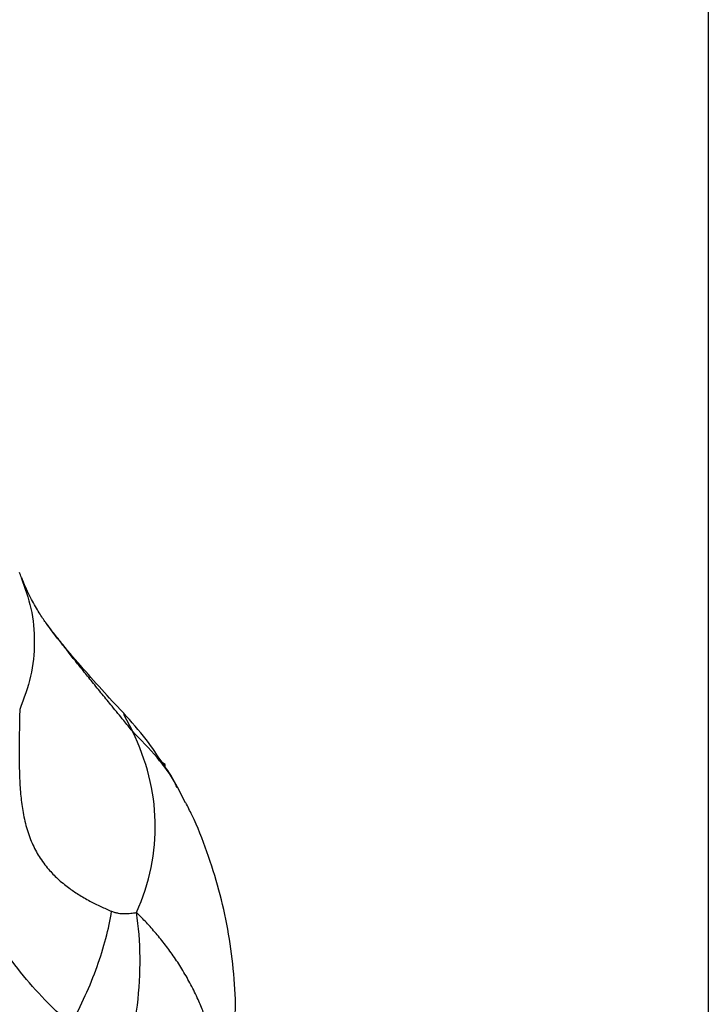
# Model space of a CAD drawing. Header units: millimetres. Extents: x 13 to 546, y 13 to 419.
# Tile 18 of 22: x 511 to 546, y 226 to 276. Entities that reach past the tile are written whole.
import ezdxf

# ---------------------------------------------------------------- set-up
doc = ezdxf.new("R2010")
doc.units = ezdxf.units.MM
doc.header["$LTSCALE"] = 2
doc.linetypes.add('SLD-Solid', pattern=[0])
doc.layers.add('TEXT', color=140, linetype='SLD-Solid', lineweight=25)

msp = doc.modelspace()

# ---------------------------------------------------------------- linework, layer by layer
for p, q in [((511.066, 247.404), (511.057, 247.43)), ((516.26, 240.442), (516.715, 239.578)), ((518.394, 237.882), (518.228, 237.977)), ((518.305, 237.831), (518.394, 237.882)), ((518.394, 237.719), (518.394, 237.882)), ((519.43, 235.919), (519.013, 236.714))]:
    msp.add_line(p, q)
msp.add_arc((486.97, 237.627), 26, 22.1328, 22.7632)
for points, knots in [([(511.042, 247.418), (511.23, 246.896), (511.621, 245.807), (511.761, 244.114), (511.595, 242.377), (511.174, 241.244), (510.964, 240.678)], [0, 0, 0, 0, 0.234864, 0.489909, 0.744955, 1, 1, 1, 1]), ([(512.344, 245.052), (512.314, 245.093), (512.189, 245.261), (511.911, 245.682), (511.516, 246.399), (511.218, 246.988), (511.078, 247.372), (511.066, 247.404)], [0, 0, 0, 0, 0.089753, 0.369188, 0.661811, 0.971497, 1, 1, 1, 1]), ([(516.354, 240.399), (515.996, 240.783), (515.25, 241.583), (514.163, 242.802), (513.299, 243.825), (512.676, 244.605), (512.43, 244.935), (512.306, 245.102)], [0, 0, 0, 0, 0.224737, 0.469093, 0.728834, 0.863046, 1, 1, 1, 1]), ([(516.715, 239.578), (516.566, 239.759), (516.22, 240.181), (515.707, 240.809), (515.171, 241.468), (514.678, 242.076), (514.201, 242.666), (513.762, 243.216), (513.356, 243.728), (512.898, 244.315), (512.552, 244.763), (512.36, 245.03), (512.344, 245.052)], [0, 0, 0, 0, 0.0984212, 0.229589, 0.3409992, 0.4555457, 0.5588826, 0.6612368, 0.7542769, 0.8383689, 0.9867811, 1, 1, 1, 1]), ([(510.964, 240.678), (510.961, 240.526), (510.956, 240.248), (510.945, 239.691), (510.93, 238.721), (510.929, 237.559), (511, 236.391), (511.109, 235.506), (511.294, 234.655), (511.578, 233.852), (511.96, 233.134), (512.408, 232.533), (512.915, 232.014), (513.429, 231.593), (513.981, 231.219), (514.53, 230.902), (515.005, 230.664), (515.375, 230.498), (515.56, 230.418), (515.653, 230.378)], [0, 0, 0, 0, 0.03431, 0.0625, 0.125, 0.25, 0.315414, 0.375, 0.438745, 0.500001, 0.559895, 0.625, 0.683663, 0.75, 0.808045, 0.875, 0.9375, 0.96875, 1, 1, 1, 1]), ([(518.281, 237.897), (518, 238.324), (517.387, 239.256), (516.661, 240.057), (516.268, 240.491)], [0, 0, 0, 0, 0.458088, 1, 1, 1, 1]), ([(516.922, 230.317), (517.59, 231.83), (517.912, 233.394), (517.842, 236.517), (517.45, 238.075), (516.715, 239.578)], [0, 0, 0, 0, 0.5, 0.5, 1, 1, 1, 1]), ([(519.013, 236.714), (518.979, 236.78), (518.715, 237.294), (517.971, 238.277), (517.145, 239.132), (516.715, 239.578)], [0, 0, 0, 0, 0.06613, 0.513582, 1, 1, 1, 1]), ([(513.572, 224.579), (513.46, 224.681), (513.235, 224.886), (512.791, 225.307), (512.031, 226.071), (510.994, 227.243), (509.858, 228.798), (508.865, 230.513), (508.044, 232.378), (507.394, 234.355), (506.957, 236.054), (506.648, 237.43), (506.503, 238.122), (506.431, 238.467)], [0, 0, 0, 0, 0.031255, 0.062509, 0.125015, 0.250007, 0.374984, 0.499972, 0.624969, 0.749975, 0.874981, 0.93749, 1, 1, 1, 1]), ([(518.994, 236.703), (518.883, 236.936), (518.713, 237.293), (518.476, 237.62), (518.394, 237.735)], [0, 0, 0, 0, 0.649945, 1, 1, 1, 1]), ([(521.96, 225.105), (521.964, 225.193), (521.992, 225.97), (521.878, 227.433), (521.608, 229.471), (521.156, 231.47), (520.538, 233.416), (519.96, 234.904), (519.544, 235.715), (519.437, 235.923)], [0, 0, 0, 0, 0.023586, 0.207728, 0.390791, 0.573127, 0.75515, 0.937298, 1, 1, 1, 1]), ([(513.572, 224.579), (514.106, 225.569), (514.558, 226.572), (515.259, 228.53), (515.509, 229.484), (515.653, 230.378)], [0, 0, 0, 0, 0.5, 0.5, 1, 1, 1, 1]), ([(515.653, 230.378), (515.682, 230.367), (515.739, 230.345), (515.854, 230.309), (516.05, 230.271), (516.32, 230.252), (516.577, 230.267), (516.776, 230.292), (516.873, 230.309), (516.922, 230.317)], [0, 0, 0, 0, 0.062525, 0.125009, 0.25004, 0.499979, 0.749974, 0.874985, 1, 1, 1, 1]), ([(515.761, 220.684), (516.057, 221.471), (516.31, 222.283), (516.716, 223.926), (516.869, 224.757), (517.068, 226.405), (517.113, 227.222), (517.096, 228.81), (517.034, 229.582), (516.922, 230.317)], [0, 0, 0, 0, 0.25, 0.25, 0.5, 0.5, 0.75, 0.75, 1, 1, 1, 1]), ([(521.159, 220.783), (521.157, 220.899), (521.155, 221.132), (521.139, 221.481), (521.114, 221.829), (521.079, 222.176), (521.035, 222.522), (520.98, 222.866), (520.916, 223.209), (520.843, 223.55), (520.76, 223.889), (520.667, 224.226), (520.565, 224.561), (520.454, 224.893), (520.334, 225.222), (520.205, 225.548), (520.002, 226.021), (519.709, 226.626), (519.304, 227.343), (518.869, 228.019), (518.41, 228.652), (517.93, 229.244), (517.438, 229.798), (517.092, 230.146), (516.922, 230.317)], [0, 0, 0, 0, 0.033652, 0.067253, 0.100805, 0.134308, 0.167765, 0.201175, 0.234541, 0.267864, 0.301146, 0.334388, 0.367591, 0.400755, 0.433883, 0.466973, 0.500027, 0.579064, 0.655563, 0.729519, 0.800933, 0.869815, 0.936167, 1, 1, 1, 1])]:
    msp.add_open_spline(points, degree=3, knots=knots)
for points in [[(518.228, 237.977), (518.255, 237.929), (518.28, 237.88), (518.305, 237.831)], [(518.305, 237.831), (518.335, 237.794), (518.364, 237.757), (518.394, 237.719)]]:
    msp.add_open_spline(points, degree=3)
at = {"layer": 'TEXT'}
msp.add_line((546.1, 419.1), (546.1, 12.7), dxfattribs=at)

doc.saveas('drawing.dxf')
